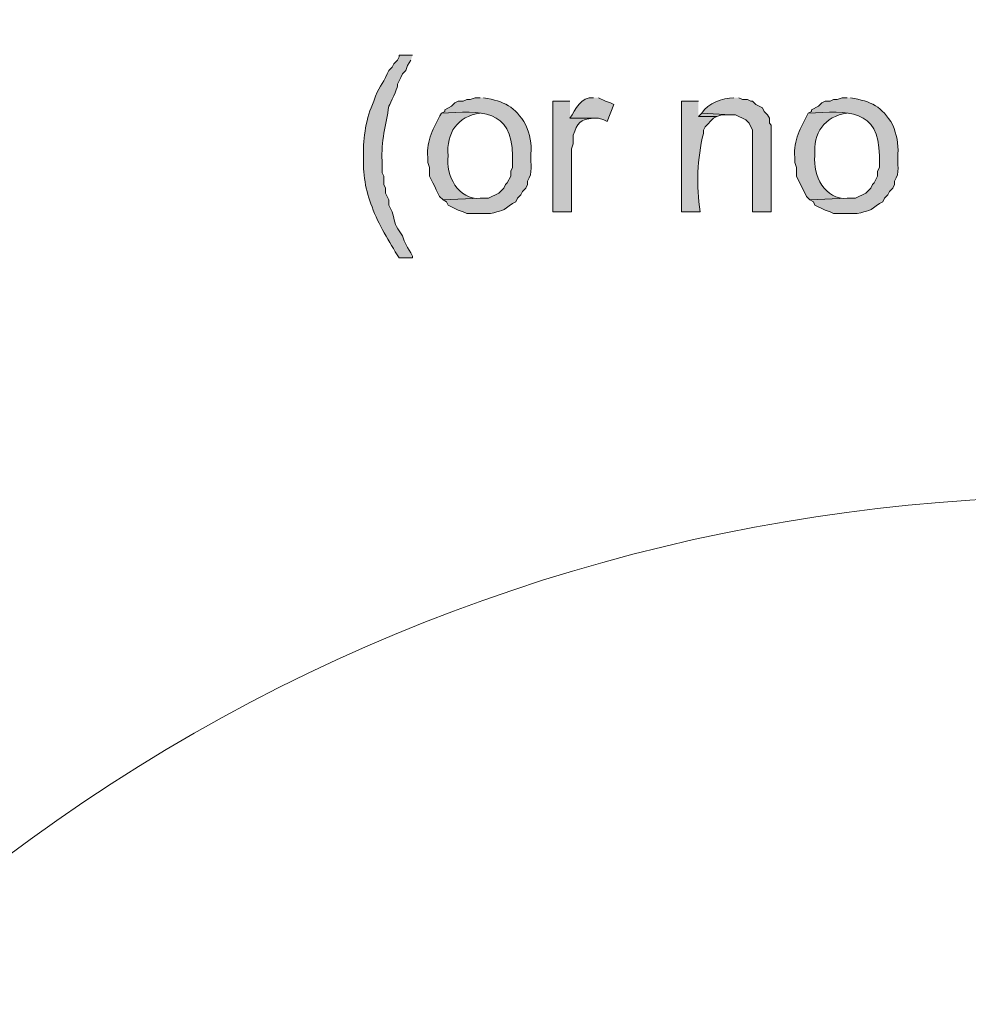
# Model space of a CAD drawing. Header units: inches. Extents: x 1352 to 2050, y -1711 to -1289.
# Tile 145 of 256: x 1988 to 2000, y -1550 to -1538. Entities that reach past the tile are written whole.
import ezdxf

# ---------------------------------------------------------------- set-up
doc = ezdxf.new("R2010")
doc.units = ezdxf.units.IN
doc.header["$MEASUREMENT"] = 0
doc.layers.add('图层 1', color=7, linetype='Continuous')

# ---------------------------------------------------------------- blocks, each defined once
blk = doc.blocks.new('block 10')
at = {"layer": '图层 1', "true_color": 0x221814}
h = blk.add_hatch(color=250, dxfattribs=at)
edge = h.paths.add_edge_path()
edge.add_spline(control_points=[(1992.696, -1538.09), (1992.696, -1538.09), (1992.528, -1538.09), (1992.528, -1538.09), (1992.528, -1538.09), (1992.528, -1538.112), (1992.528, -1538.112), (1992.528, -1538.112), (1992.507, -1538.154), (1992.507, -1538.154), (1992.507, -1538.154), (1992.465, -1538.196), (1992.465, -1538.196), (1992.465, -1538.196), (1992.444, -1538.239), (1992.444, -1538.239), (1992.444, -1538.239), (1992.402, -1538.281), (1992.402, -1538.281), (1992.402, -1538.281), (1992.381, -1538.323), (1992.381, -1538.323), (1992.32, -1538.459), (1992.275, -1538.481), (1992.213, -1538.662), (1992.119, -1538.875), (1992.08, -1539.105), (1992.087, -1539.339), (1992.076, -1539.553), (1992.113, -1539.778), (1992.192, -1539.974), (1992.274, -1540.196), (1992.404, -1540.406), (1992.528, -1540.609), (1992.528, -1540.609), (1992.696, -1540.609), (1992.696, -1540.609), (1992.696, -1540.609), (1992.696, -1540.588), (1992.696, -1540.588), (1992.696, -1540.588), (1992.675, -1540.546), (1992.675, -1540.546), (1992.675, -1540.546), (1992.633, -1540.482), (1992.633, -1540.482), (1992.633, -1540.482), (1992.613, -1540.44), (1992.613, -1540.44), (1992.613, -1540.44), (1992.592, -1540.398), (1992.592, -1540.398), (1992.592, -1540.398), (1992.571, -1540.334), (1992.571, -1540.334), (1992.463, -1540.181), (1992.491, -1540.208), (1992.444, -1540.038), (1992.444, -1540.038), (1992.423, -1539.996), (1992.423, -1539.996), (1992.423, -1539.996), (1992.402, -1539.953), (1992.402, -1539.953), (1992.402, -1539.953), (1992.402, -1539.889), (1992.402, -1539.889), (1992.402, -1539.889), (1992.381, -1539.847), (1992.381, -1539.847), (1992.381, -1539.847), (1992.36, -1539.805), (1992.36, -1539.805), (1992.36, -1539.805), (1992.36, -1539.741), (1992.36, -1539.741), (1992.36, -1539.741), (1992.339, -1539.699), (1992.339, -1539.699), (1992.339, -1539.699), (1992.339, -1539.593), (1992.339, -1539.593), (1992.339, -1539.593), (1992.318, -1539.551), (1992.318, -1539.551), (1992.318, -1539.551), (1992.318, -1539.403), (1992.318, -1539.403), (1992.301, -1539.169), (1992.365, -1538.949), (1992.402, -1538.725), (1992.421, -1538.687), (1992.506, -1538.505), (1992.507, -1538.471), (1992.507, -1538.471), (1992.507, -1538.45), (1992.507, -1538.45), (1992.507, -1538.45), (1992.528, -1538.408), (1992.528, -1538.408), (1992.528, -1538.408), (1992.55, -1538.366), (1992.55, -1538.366), (1992.55, -1538.366), (1992.571, -1538.323), (1992.571, -1538.323), (1992.571, -1538.323), (1992.613, -1538.281), (1992.613, -1538.281), (1992.613, -1538.281), (1992.633, -1538.217), (1992.633, -1538.217), (1992.633, -1538.217), (1992.675, -1538.154), (1992.675, -1538.154)], knot_values=[0, 0, 0, 0, 0.352778, 0.352778, 0.352778, 0.705556, 0.705556, 0.705556, 1.058333, 1.058333, 1.058333, 1.411111, 1.411111, 1.411111, 1.763889, 1.763889, 1.763889, 2.116667, 2.116667, 2.116667, 2.469444, 2.469444, 2.469444, 2.822222, 2.822222, 2.822222, 3.175, 3.175, 3.175, 3.527778, 3.527778, 3.527778, 3.880556, 3.880556, 3.880556, 4.233333, 4.233333, 4.233333, 4.586111, 4.586111, 4.586111, 4.938889, 4.938889, 4.938889, 5.291667, 5.291667, 5.291667, 5.644444, 5.644444, 5.644444, 5.997222, 5.997222, 5.997222, 6.35, 6.35, 6.35, 6.702778, 6.702778, 6.702778, 7.055556, 7.055556, 7.055556, 7.408333, 7.408333, 7.408333, 7.761111, 7.761111, 7.761111, 8.113889, 8.113889, 8.113889, 8.466667, 8.466667, 8.466667, 8.819444, 8.819444, 8.819444, 9.172222, 9.172222, 9.172222, 9.525, 9.525, 9.525, 9.877778, 9.877778, 9.877778, 10.230556, 10.230556, 10.230556, 10.583333, 10.583333, 10.583333, 10.936111, 10.936111, 10.936111, 11.288889, 11.288889, 11.288889, 11.641667, 11.641667, 11.641667, 11.994444, 11.994444, 11.994444, 12.347222, 12.347222, 12.347222, 12.7, 12.7, 12.7, 13.052778, 13.052778, 13.052778, 13.405556, 13.405556, 13.405556, 13.405556], degree=3, periodic=0)
edge.add_line((1992.675, -1538.154), (1992.696, -1538.09))
h = blk.add_hatch(color=250, dxfattribs=at)
edge = h.paths.add_edge_path()
edge.add_spline(control_points=[(1993.538, -1538.62), (1993.538, -1538.62), (1993.474, -1538.62), (1993.474, -1538.62), (1993.474, -1538.62), (1993.411, -1538.641), (1993.411, -1538.641), (1993.411, -1538.641), (1993.369, -1538.641), (1993.369, -1538.641), (1993.369, -1538.641), (1993.327, -1538.662), (1993.327, -1538.662), (1993.327, -1538.662), (1993.265, -1538.662), (1993.265, -1538.662), (1993.265, -1538.662), (1993.222, -1538.683), (1993.222, -1538.683), (1993.222, -1538.683), (1993.18, -1538.725), (1993.18, -1538.725), (1993.18, -1538.725), (1993.096, -1538.768), (1993.096, -1538.768), (1993.096, -1538.768), (1993.096, -1538.789), (1993.096, -1538.789), (1993.096, -1538.789), (1993.054, -1538.81), (1993.054, -1538.81), (1993.545, -1538.782), (1993.937, -1538.755), (1993.937, -1539.339), (1993.937, -1539.339), (1993.937, -1539.487), (1993.937, -1539.487), (1993.937, -1539.487), (1993.916, -1539.53), (1993.916, -1539.53), (1993.916, -1539.53), (1993.916, -1539.593), (1993.916, -1539.593), (1993.916, -1539.593), (1993.874, -1539.678), (1993.874, -1539.678), (1993.874, -1539.678), (1993.853, -1539.699), (1993.853, -1539.699), (1993.853, -1539.699), (1993.832, -1539.741), (1993.832, -1539.741), (1993.832, -1539.741), (1993.768, -1539.805), (1993.768, -1539.805), (1993.768, -1539.805), (1993.642, -1539.868), (1993.642, -1539.868), (1993.642, -1539.868), (1993.538, -1539.868), (1993.538, -1539.868), (1993.538, -1539.868), (1993.075, -1539.889), (1993.075, -1539.889), (1993.075, -1539.889), (1993.117, -1539.911), (1993.117, -1539.911), (1993.117, -1539.911), (1993.138, -1539.953), (1993.138, -1539.953), (1993.138, -1539.953), (1993.265, -1540.017), (1993.265, -1540.017), (1993.265, -1540.017), (1993.327, -1540.038), (1993.327, -1540.038), (1993.327, -1540.038), (1993.369, -1540.059), (1993.369, -1540.059), (1993.369, -1540.059), (1993.663, -1540.059), (1993.663, -1540.059), (1993.795, -1540.025), (1993.824, -1540.03), (1993.937, -1539.932), (1993.937, -1539.932), (1993.979, -1539.911), (1993.979, -1539.911), (1993.979, -1539.911), (1994, -1539.868), (1994, -1539.868), (1994, -1539.868), (1994.042, -1539.826), (1994.042, -1539.826), (1994.042, -1539.826), (1994.062, -1539.784), (1994.062, -1539.784), (1994.062, -1539.784), (1994.104, -1539.741), (1994.104, -1539.741), (1994.104, -1539.741), (1994.126, -1539.699), (1994.126, -1539.699), (1994.126, -1539.699), (1994.126, -1539.657), (1994.126, -1539.657), (1994.196, -1539.545), (1994.159, -1539.449), (1994.168, -1539.318), (1994.179, -1539.191), (1994.152, -1539.074), (1994.104, -1538.958), (1993.966, -1538.724), (1993.842, -1538.664), (1993.58, -1538.62)], knot_values=[0, 0, 0, 0, 0.352778, 0.352778, 0.352778, 0.705556, 0.705556, 0.705556, 1.058333, 1.058333, 1.058333, 1.411111, 1.411111, 1.411111, 1.763889, 1.763889, 1.763889, 2.116667, 2.116667, 2.116667, 2.469444, 2.469444, 2.469444, 2.822222, 2.822222, 2.822222, 3.175, 3.175, 3.175, 3.527778, 3.527778, 3.527778, 3.880556, 3.880556, 3.880556, 4.233333, 4.233333, 4.233333, 4.586111, 4.586111, 4.586111, 4.938889, 4.938889, 4.938889, 5.291667, 5.291667, 5.291667, 5.644444, 5.644444, 5.644444, 5.997222, 5.997222, 5.997222, 6.35, 6.35, 6.35, 6.702778, 6.702778, 6.702778, 7.055556, 7.055556, 7.055556, 7.408333, 7.408333, 7.408333, 7.761111, 7.761111, 7.761111, 8.113889, 8.113889, 8.113889, 8.466667, 8.466667, 8.466667, 8.819444, 8.819444, 8.819444, 9.172222, 9.172222, 9.172222, 9.525, 9.525, 9.525, 9.877778, 9.877778, 9.877778, 10.230556, 10.230556, 10.230556, 10.583333, 10.583333, 10.583333, 10.936111, 10.936111, 10.936111, 11.288889, 11.288889, 11.288889, 11.641667, 11.641667, 11.641667, 11.994444, 11.994444, 11.994444, 12.347222, 12.347222, 12.347222, 12.7, 12.7, 12.7, 13.052778, 13.052778, 13.052778, 13.405556, 13.405556, 13.405556, 13.405556], degree=3, periodic=0)
edge.add_line((1993.58, -1538.62), (1993.538, -1538.62))
h = blk.add_hatch(color=250, dxfattribs=at)
edge = h.paths.add_edge_path()
edge.add_spline(control_points=[(1994.946, -1538.62), (1994.784, -1538.602), (1994.728, -1538.768), (1994.652, -1538.874), (1994.652, -1538.874), (1995.009, -1538.874), (1995.009, -1538.874), (1995.009, -1538.874), (1995.072, -1538.895), (1995.072, -1538.895), (1995.072, -1538.895), (1995.114, -1538.916), (1995.114, -1538.916), (1995.114, -1538.916), (1995.198, -1538.704), (1995.198, -1538.704), (1995.198, -1538.704), (1995.156, -1538.683), (1995.156, -1538.683), (1995.156, -1538.683), (1995.093, -1538.662), (1995.093, -1538.662), (1995.093, -1538.662), (1995.009, -1538.62), (1995.009, -1538.62)], knot_values=[0, 0, 0, 0, 0.352778, 0.352778, 0.352778, 0.705556, 0.705556, 0.705556, 1.058333, 1.058333, 1.058333, 1.411111, 1.411111, 1.411111, 1.763889, 1.763889, 1.763889, 2.116667, 2.116667, 2.116667, 2.469444, 2.469444, 2.469444, 2.822222, 2.822222, 2.822222, 2.822222], degree=3, periodic=0)
edge.add_line((1995.009, -1538.62), (1994.946, -1538.62))
h = blk.add_hatch(color=250, dxfattribs=at)
edge = h.paths.add_edge_path()
edge.add_spline(control_points=[(1996.691, -1538.62), (1996.544, -1538.624), (1996.374, -1538.681), (1996.291, -1538.81), (1996.291, -1538.81), (1996.648, -1538.831), (1996.648, -1538.831), (1996.648, -1538.831), (1996.712, -1538.831), (1996.712, -1538.831), (1996.712, -1538.831), (1996.838, -1538.895), (1996.838, -1538.895), (1996.838, -1538.895), (1996.88, -1538.937), (1996.88, -1538.937), (1996.88, -1538.937), (1996.922, -1539.022), (1996.922, -1539.022), (1996.922, -1539.022), (1996.922, -1540.038), (1996.922, -1540.038), (1996.922, -1540.038), (1997.154, -1540.038), (1997.154, -1540.038), (1997.154, -1540.038), (1997.154, -1538.958), (1997.154, -1538.958), (1997.154, -1538.958), (1997.132, -1538.937), (1997.132, -1538.937), (1997.132, -1538.937), (1997.132, -1538.874), (1997.132, -1538.874), (1997.132, -1538.874), (1997.11, -1538.831), (1997.11, -1538.831), (1997.11, -1538.831), (1997.068, -1538.789), (1997.068, -1538.789), (1997.068, -1538.789), (1997.048, -1538.746), (1997.048, -1538.746), (1997.048, -1538.746), (1996.964, -1538.704), (1996.964, -1538.704), (1996.964, -1538.704), (1996.922, -1538.662), (1996.922, -1538.662), (1996.922, -1538.662), (1996.901, -1538.662), (1996.901, -1538.662), (1996.901, -1538.662), (1996.859, -1538.641), (1996.859, -1538.641), (1996.859, -1538.641), (1996.796, -1538.641), (1996.796, -1538.641), (1996.796, -1538.641), (1996.754, -1538.62), (1996.754, -1538.62)], knot_values=[0, 0, 0, 0, 0.352778, 0.352778, 0.352778, 0.705556, 0.705556, 0.705556, 1.058333, 1.058333, 1.058333, 1.411111, 1.411111, 1.411111, 1.763889, 1.763889, 1.763889, 2.116667, 2.116667, 2.116667, 2.469444, 2.469444, 2.469444, 2.822222, 2.822222, 2.822222, 3.175, 3.175, 3.175, 3.527778, 3.527778, 3.527778, 3.880556, 3.880556, 3.880556, 4.233333, 4.233333, 4.233333, 4.586111, 4.586111, 4.586111, 4.938889, 4.938889, 4.938889, 5.291667, 5.291667, 5.291667, 5.644444, 5.644444, 5.644444, 5.997222, 5.997222, 5.997222, 6.35, 6.35, 6.35, 6.702778, 6.702778, 6.702778, 7.055556, 7.055556, 7.055556, 7.055556], degree=3, periodic=0)
edge.add_line((1996.754, -1538.62), (1996.691, -1538.62))
h = blk.add_hatch(color=250, dxfattribs=at)
edge = h.paths.add_edge_path()
edge.add_spline(control_points=[(1998.099, -1538.62), (1998.099, -1538.62), (1998.036, -1538.62), (1998.036, -1538.62), (1998.036, -1538.62), (1997.973, -1538.641), (1997.973, -1538.641), (1997.973, -1538.641), (1997.93, -1538.641), (1997.93, -1538.641), (1997.93, -1538.641), (1997.888, -1538.662), (1997.888, -1538.662), (1997.888, -1538.662), (1997.826, -1538.662), (1997.826, -1538.662), (1997.826, -1538.662), (1997.784, -1538.683), (1997.784, -1538.683), (1997.784, -1538.683), (1997.741, -1538.725), (1997.741, -1538.725), (1997.741, -1538.725), (1997.657, -1538.768), (1997.657, -1538.768), (1997.657, -1538.768), (1997.657, -1538.789), (1997.657, -1538.789), (1997.657, -1538.789), (1997.615, -1538.81), (1997.615, -1538.81), (1998.107, -1538.782), (1998.499, -1538.755), (1998.499, -1539.339), (1998.499, -1539.339), (1998.499, -1539.487), (1998.499, -1539.487), (1998.499, -1539.487), (1998.477, -1539.53), (1998.477, -1539.53), (1998.477, -1539.53), (1998.477, -1539.593), (1998.477, -1539.593), (1998.477, -1539.593), (1998.435, -1539.678), (1998.435, -1539.678), (1998.435, -1539.678), (1998.414, -1539.699), (1998.414, -1539.699), (1998.414, -1539.699), (1998.393, -1539.741), (1998.393, -1539.741), (1998.393, -1539.741), (1998.372, -1539.763), (1998.372, -1539.763), (1998.372, -1539.763), (1998.33, -1539.805), (1998.33, -1539.805), (1998.33, -1539.805), (1998.204, -1539.868), (1998.204, -1539.868), (1998.204, -1539.868), (1998.099, -1539.868), (1998.099, -1539.868), (1998.099, -1539.868), (1997.636, -1539.889), (1997.636, -1539.889), (1997.636, -1539.889), (1997.679, -1539.911), (1997.679, -1539.911), (1997.679, -1539.911), (1997.699, -1539.953), (1997.699, -1539.953), (1997.699, -1539.953), (1997.826, -1540.017), (1997.826, -1540.017), (1997.826, -1540.017), (1997.888, -1540.038), (1997.888, -1540.038), (1997.888, -1540.038), (1997.93, -1540.059), (1997.93, -1540.059), (1997.93, -1540.059), (1998.225, -1540.059), (1998.225, -1540.059), (1998.356, -1540.025), (1998.386, -1540.03), (1998.499, -1539.932), (1998.499, -1539.932), (1998.541, -1539.911), (1998.541, -1539.911), (1998.541, -1539.911), (1998.562, -1539.868), (1998.562, -1539.868), (1998.562, -1539.868), (1998.604, -1539.826), (1998.604, -1539.826), (1998.604, -1539.826), (1998.624, -1539.784), (1998.624, -1539.784), (1998.624, -1539.784), (1998.666, -1539.741), (1998.666, -1539.741), (1998.666, -1539.741), (1998.688, -1539.699), (1998.688, -1539.699), (1998.688, -1539.699), (1998.688, -1539.657), (1998.688, -1539.657), (1998.758, -1539.545), (1998.721, -1539.449), (1998.729, -1539.318), (1998.74, -1539.191), (1998.713, -1539.074), (1998.666, -1538.958), (1998.527, -1538.724), (1998.404, -1538.664), (1998.141, -1538.62)], knot_values=[0, 0, 0, 0, 0.352778, 0.352778, 0.352778, 0.705556, 0.705556, 0.705556, 1.058333, 1.058333, 1.058333, 1.411111, 1.411111, 1.411111, 1.763889, 1.763889, 1.763889, 2.116667, 2.116667, 2.116667, 2.469444, 2.469444, 2.469444, 2.822222, 2.822222, 2.822222, 3.175, 3.175, 3.175, 3.527778, 3.527778, 3.527778, 3.880556, 3.880556, 3.880556, 4.233333, 4.233333, 4.233333, 4.586111, 4.586111, 4.586111, 4.938889, 4.938889, 4.938889, 5.291667, 5.291667, 5.291667, 5.644444, 5.644444, 5.644444, 5.997222, 5.997222, 5.997222, 6.35, 6.35, 6.35, 6.702778, 6.702778, 6.702778, 7.055556, 7.055556, 7.055556, 7.408333, 7.408333, 7.408333, 7.761111, 7.761111, 7.761111, 8.113889, 8.113889, 8.113889, 8.466667, 8.466667, 8.466667, 8.819444, 8.819444, 8.819444, 9.172222, 9.172222, 9.172222, 9.525, 9.525, 9.525, 9.877778, 9.877778, 9.877778, 10.230556, 10.230556, 10.230556, 10.583333, 10.583333, 10.583333, 10.936111, 10.936111, 10.936111, 11.288889, 11.288889, 11.288889, 11.641667, 11.641667, 11.641667, 11.994444, 11.994444, 11.994444, 12.347222, 12.347222, 12.347222, 12.7, 12.7, 12.7, 13.052778, 13.052778, 13.052778, 13.405556, 13.405556, 13.405556, 13.758333, 13.758333, 13.758333, 13.758333], degree=3, periodic=0)
edge.add_line((1998.141, -1538.62), (1998.099, -1538.62))
h = blk.add_hatch(color=250, dxfattribs=at)
edge = h.paths.add_edge_path()
edge.add_spline(control_points=[(1994.652, -1538.662), (1994.652, -1538.662), (1994.441, -1538.662), (1994.441, -1538.662), (1994.441, -1538.662), (1994.441, -1540.038), (1994.441, -1540.038), (1994.441, -1540.038), (1994.673, -1540.038), (1994.673, -1540.038), (1994.673, -1540.038), (1994.673, -1539.255), (1994.673, -1539.255), (1994.673, -1539.255), (1994.694, -1539.191), (1994.694, -1539.191), (1994.694, -1539.191), (1994.694, -1539.085), (1994.694, -1539.085), (1994.744, -1538.937), (1994.776, -1538.884), (1994.946, -1538.874), (1994.946, -1538.874), (1994.652, -1538.874), (1994.652, -1538.874)], knot_values=[0, 0, 0, 0, 0.352778, 0.352778, 0.352778, 0.705556, 0.705556, 0.705556, 1.058333, 1.058333, 1.058333, 1.411111, 1.411111, 1.411111, 1.763889, 1.763889, 1.763889, 2.116667, 2.116667, 2.116667, 2.469444, 2.469444, 2.469444, 2.822222, 2.822222, 2.822222, 2.822222], degree=3, periodic=0)
edge.add_line((1994.652, -1538.874), (1994.652, -1538.662))
h = blk.add_hatch(color=250, dxfattribs=at)
edge = h.paths.add_edge_path()
edge.add_spline(control_points=[(1996.249, -1538.662), (1996.249, -1538.662), (1996.038, -1538.662), (1996.038, -1538.662), (1996.038, -1538.662), (1996.038, -1540.038), (1996.038, -1540.038), (1996.038, -1540.038), (1996.27, -1540.038), (1996.27, -1540.038), (1996.221, -1539.708), (1996.234, -1539.377), (1996.312, -1539.064), (1996.312, -1539.064), (1996.312, -1539.022), (1996.312, -1539.022), (1996.312, -1539.022), (1996.333, -1538.979), (1996.333, -1538.979), (1996.333, -1538.979), (1996.438, -1538.874), (1996.438, -1538.874), (1996.438, -1538.874), (1996.48, -1538.852), (1996.48, -1538.852), (1996.48, -1538.852), (1996.249, -1538.852), (1996.249, -1538.852)], knot_values=[0, 0, 0, 0, 0.352778, 0.352778, 0.352778, 0.705556, 0.705556, 0.705556, 1.058333, 1.058333, 1.058333, 1.411111, 1.411111, 1.411111, 1.763889, 1.763889, 1.763889, 2.116667, 2.116667, 2.116667, 2.469444, 2.469444, 2.469444, 2.822222, 2.822222, 2.822222, 3.175, 3.175, 3.175, 3.175], degree=3, periodic=0)
edge.add_line((1996.249, -1538.852), (1996.249, -1538.662))
h = blk.add_hatch(color=250, dxfattribs=at)
edge = h.paths.add_edge_path()
edge.add_spline(control_points=[(1993.054, -1538.81), (1992.959, -1538.999), (1992.868, -1539.138), (1992.885, -1539.36), (1992.885, -1539.36), (1992.885, -1539.424), (1992.885, -1539.424), (1992.885, -1539.424), (1992.906, -1539.487), (1992.906, -1539.487), (1992.906, -1539.487), (1992.906, -1539.593), (1992.906, -1539.593), (1992.906, -1539.593), (1992.928, -1539.636), (1992.928, -1539.636), (1992.928, -1539.636), (1992.948, -1539.678), (1992.948, -1539.678), (1992.948, -1539.678), (1992.971, -1539.72), (1992.971, -1539.72), (1992.971, -1539.72), (1992.99, -1539.763), (1992.99, -1539.763), (1992.99, -1539.763), (1993.012, -1539.805), (1993.012, -1539.805), (1993.012, -1539.805), (1993.032, -1539.847), (1993.032, -1539.847), (1993.032, -1539.847), (1993.075, -1539.889), (1993.075, -1539.889), (1993.075, -1539.889), (1993.538, -1539.868), (1993.538, -1539.868), (1993.268, -1539.896), (1993.103, -1539.581), (1993.138, -1539.339), (1993.112, -1539.055), (1993.254, -1538.853), (1993.538, -1538.81)], knot_values=[0, 0, 0, 0, 0.352778, 0.352778, 0.352778, 0.705556, 0.705556, 0.705556, 1.058333, 1.058333, 1.058333, 1.411111, 1.411111, 1.411111, 1.763889, 1.763889, 1.763889, 2.116667, 2.116667, 2.116667, 2.469444, 2.469444, 2.469444, 2.822222, 2.822222, 2.822222, 3.175, 3.175, 3.175, 3.527778, 3.527778, 3.527778, 3.880556, 3.880556, 3.880556, 4.233333, 4.233333, 4.233333, 4.586111, 4.586111, 4.586111, 4.938889, 4.938889, 4.938889, 4.938889], degree=3, periodic=0)
edge.add_line((1993.538, -1538.81), (1993.054, -1538.81))
blk.add_hatch(color=250, dxfattribs=at).paths.add_polyline_path([(1996.291, -1538.81), (1996.249, -1538.852), (1996.48, -1538.852), (1996.543, -1538.831), (1996.649, -1538.831)])
h = blk.add_hatch(color=250, dxfattribs=at)
edge = h.paths.add_edge_path()
edge.add_spline(control_points=[(1997.615, -1538.81), (1997.52, -1538.999), (1997.429, -1539.138), (1997.447, -1539.36), (1997.447, -1539.36), (1997.447, -1539.424), (1997.447, -1539.424), (1997.447, -1539.424), (1997.468, -1539.487), (1997.468, -1539.487), (1997.468, -1539.487), (1997.468, -1539.593), (1997.468, -1539.593), (1997.468, -1539.593), (1997.594, -1539.847), (1997.594, -1539.847), (1997.594, -1539.847), (1997.637, -1539.889), (1997.637, -1539.889), (1997.637, -1539.889), (1998.099, -1539.868), (1998.099, -1539.868), (1997.83, -1539.896), (1997.664, -1539.581), (1997.699, -1539.339), (1997.674, -1539.055), (1997.816, -1538.853), (1998.099, -1538.81)], knot_values=[0, 0, 0, 0, 0.352778, 0.352778, 0.352778, 0.705556, 0.705556, 0.705556, 1.058333, 1.058333, 1.058333, 1.411111, 1.411111, 1.411111, 1.763889, 1.763889, 1.763889, 2.116667, 2.116667, 2.116667, 2.469444, 2.469444, 2.469444, 2.822222, 2.822222, 2.822222, 3.175, 3.175, 3.175, 3.175], degree=3, periodic=0)
edge.add_line((1998.099, -1538.81), (1997.615, -1538.81))
at = {"layer": '图层 1', "lineweight": 0}
blk.add_lwpolyline([(1996.291, -1538.81), (1996.249, -1538.852), (1996.48, -1538.852), (1996.543, -1538.831), (1996.649, -1538.831)], dxfattribs=at)
at = {"layer": '图层 1', "color": 250, "lineweight": 18, "true_color": 0x221814}
blk.add_open_spline([(2022.925, -1559.977), (2017.281, -1541.365), (1993.236, -1537.649), (1982.312, -1553.691)], degree=3, dxfattribs=at)
at = {"layer": '图层 1', "lineweight": 0}
for points, knots in [([(1992.696, -1538.09), (1992.696, -1538.09), (1992.528, -1538.09), (1992.528, -1538.09), (1992.528, -1538.09), (1992.528, -1538.112), (1992.528, -1538.112), (1992.528, -1538.112), (1992.507, -1538.154), (1992.507, -1538.154), (1992.507, -1538.154), (1992.465, -1538.196), (1992.465, -1538.196), (1992.465, -1538.196), (1992.444, -1538.239), (1992.444, -1538.239), (1992.444, -1538.239), (1992.402, -1538.281), (1992.402, -1538.281), (1992.402, -1538.281), (1992.381, -1538.323), (1992.381, -1538.323), (1992.32, -1538.459), (1992.275, -1538.481), (1992.213, -1538.662), (1992.119, -1538.875), (1992.08, -1539.105), (1992.087, -1539.339), (1992.076, -1539.553), (1992.113, -1539.778), (1992.192, -1539.974), (1992.274, -1540.196), (1992.404, -1540.406), (1992.528, -1540.609), (1992.528, -1540.609), (1992.696, -1540.609), (1992.696, -1540.609), (1992.696, -1540.609), (1992.696, -1540.588), (1992.696, -1540.588), (1992.696, -1540.588), (1992.675, -1540.546), (1992.675, -1540.546), (1992.675, -1540.546), (1992.633, -1540.482), (1992.633, -1540.482), (1992.633, -1540.482), (1992.613, -1540.44), (1992.613, -1540.44), (1992.613, -1540.44), (1992.592, -1540.398), (1992.592, -1540.398), (1992.592, -1540.398), (1992.571, -1540.334), (1992.571, -1540.334), (1992.463, -1540.181), (1992.491, -1540.208), (1992.444, -1540.038), (1992.444, -1540.038), (1992.423, -1539.996), (1992.423, -1539.996), (1992.423, -1539.996), (1992.402, -1539.953), (1992.402, -1539.953), (1992.402, -1539.953), (1992.402, -1539.889), (1992.402, -1539.889), (1992.402, -1539.889), (1992.381, -1539.847), (1992.381, -1539.847), (1992.381, -1539.847), (1992.36, -1539.805), (1992.36, -1539.805), (1992.36, -1539.805), (1992.36, -1539.741), (1992.36, -1539.741), (1992.36, -1539.741), (1992.339, -1539.699), (1992.339, -1539.699), (1992.339, -1539.699), (1992.339, -1539.593), (1992.339, -1539.593), (1992.339, -1539.593), (1992.318, -1539.551), (1992.318, -1539.551), (1992.318, -1539.551), (1992.318, -1539.403), (1992.318, -1539.403), (1992.301, -1539.169), (1992.365, -1538.949), (1992.402, -1538.725), (1992.421, -1538.687), (1992.506, -1538.505), (1992.507, -1538.471), (1992.507, -1538.471), (1992.507, -1538.45), (1992.507, -1538.45), (1992.507, -1538.45), (1992.528, -1538.408), (1992.528, -1538.408), (1992.528, -1538.408), (1992.55, -1538.366), (1992.55, -1538.366), (1992.55, -1538.366), (1992.571, -1538.323), (1992.571, -1538.323), (1992.571, -1538.323), (1992.613, -1538.281), (1992.613, -1538.281), (1992.613, -1538.281), (1992.633, -1538.217), (1992.633, -1538.217), (1992.633, -1538.217), (1992.675, -1538.154), (1992.675, -1538.154)], [0, 0, 0, 0, 1, 1, 1, 2, 2, 2, 3, 3, 3, 4, 4, 4, 5, 5, 5, 6, 6, 6, 7, 7, 7, 8, 8, 8, 9, 9, 9, 10, 10, 10, 11, 11, 11, 12, 12, 12, 13, 13, 13, 14, 14, 14, 15, 15, 15, 16, 16, 16, 17, 17, 17, 18, 18, 18, 19, 19, 19, 20, 20, 20, 21, 21, 21, 22, 22, 22, 23, 23, 23, 24, 24, 24, 25, 25, 25, 26, 26, 26, 27, 27, 27, 28, 28, 28, 29, 29, 29, 30, 30, 30, 31, 31, 31, 32, 32, 32, 33, 33, 33, 34, 34, 34, 35, 35, 35, 36, 36, 36, 37, 37, 37, 38, 38, 38, 38]), ([(1993.538, -1538.62), (1993.538, -1538.62), (1993.474, -1538.62), (1993.474, -1538.62), (1993.474, -1538.62), (1993.411, -1538.641), (1993.411, -1538.641), (1993.411, -1538.641), (1993.369, -1538.641), (1993.369, -1538.641), (1993.369, -1538.641), (1993.327, -1538.662), (1993.327, -1538.662), (1993.327, -1538.662), (1993.265, -1538.662), (1993.265, -1538.662), (1993.265, -1538.662), (1993.222, -1538.683), (1993.222, -1538.683), (1993.222, -1538.683), (1993.18, -1538.725), (1993.18, -1538.725), (1993.18, -1538.725), (1993.096, -1538.768), (1993.096, -1538.768), (1993.096, -1538.768), (1993.096, -1538.789), (1993.096, -1538.789), (1993.096, -1538.789), (1993.054, -1538.81), (1993.054, -1538.81), (1993.545, -1538.782), (1993.937, -1538.755), (1993.937, -1539.339), (1993.937, -1539.339), (1993.937, -1539.487), (1993.937, -1539.487), (1993.937, -1539.487), (1993.916, -1539.53), (1993.916, -1539.53), (1993.916, -1539.53), (1993.916, -1539.593), (1993.916, -1539.593), (1993.916, -1539.593), (1993.874, -1539.678), (1993.874, -1539.678), (1993.874, -1539.678), (1993.853, -1539.699), (1993.853, -1539.699), (1993.853, -1539.699), (1993.832, -1539.741), (1993.832, -1539.741), (1993.832, -1539.741), (1993.768, -1539.805), (1993.768, -1539.805), (1993.768, -1539.805), (1993.642, -1539.868), (1993.642, -1539.868), (1993.642, -1539.868), (1993.538, -1539.868), (1993.538, -1539.868), (1993.538, -1539.868), (1993.075, -1539.889), (1993.075, -1539.889), (1993.075, -1539.889), (1993.117, -1539.911), (1993.117, -1539.911), (1993.117, -1539.911), (1993.138, -1539.953), (1993.138, -1539.953), (1993.138, -1539.953), (1993.265, -1540.017), (1993.265, -1540.017), (1993.265, -1540.017), (1993.327, -1540.038), (1993.327, -1540.038), (1993.327, -1540.038), (1993.369, -1540.059), (1993.369, -1540.059), (1993.369, -1540.059), (1993.663, -1540.059), (1993.663, -1540.059), (1993.795, -1540.025), (1993.824, -1540.03), (1993.937, -1539.932), (1993.937, -1539.932), (1993.979, -1539.911), (1993.979, -1539.911), (1993.979, -1539.911), (1994, -1539.868), (1994, -1539.868), (1994, -1539.868), (1994.042, -1539.826), (1994.042, -1539.826), (1994.042, -1539.826), (1994.062, -1539.784), (1994.062, -1539.784), (1994.062, -1539.784), (1994.104, -1539.741), (1994.104, -1539.741), (1994.104, -1539.741), (1994.126, -1539.699), (1994.126, -1539.699), (1994.126, -1539.699), (1994.126, -1539.657), (1994.126, -1539.657), (1994.196, -1539.545), (1994.159, -1539.449), (1994.168, -1539.318), (1994.179, -1539.191), (1994.152, -1539.074), (1994.104, -1538.958), (1993.966, -1538.724), (1993.842, -1538.664), (1993.58, -1538.62)], [0, 0, 0, 0, 1, 1, 1, 2, 2, 2, 3, 3, 3, 4, 4, 4, 5, 5, 5, 6, 6, 6, 7, 7, 7, 8, 8, 8, 9, 9, 9, 10, 10, 10, 11, 11, 11, 12, 12, 12, 13, 13, 13, 14, 14, 14, 15, 15, 15, 16, 16, 16, 17, 17, 17, 18, 18, 18, 19, 19, 19, 20, 20, 20, 21, 21, 21, 22, 22, 22, 23, 23, 23, 24, 24, 24, 25, 25, 25, 26, 26, 26, 27, 27, 27, 28, 28, 28, 29, 29, 29, 30, 30, 30, 31, 31, 31, 32, 32, 32, 33, 33, 33, 34, 34, 34, 35, 35, 35, 36, 36, 36, 37, 37, 37, 38, 38, 38, 38]), ([(1994.946, -1538.62), (1994.784, -1538.602), (1994.728, -1538.768), (1994.652, -1538.874), (1994.652, -1538.874), (1995.009, -1538.874), (1995.009, -1538.874), (1995.009, -1538.874), (1995.072, -1538.895), (1995.072, -1538.895), (1995.072, -1538.895), (1995.114, -1538.916), (1995.114, -1538.916), (1995.114, -1538.916), (1995.198, -1538.704), (1995.198, -1538.704), (1995.198, -1538.704), (1995.156, -1538.683), (1995.156, -1538.683), (1995.156, -1538.683), (1995.093, -1538.662), (1995.093, -1538.662), (1995.093, -1538.662), (1995.009, -1538.62), (1995.009, -1538.62)], [0, 0, 0, 0, 1, 1, 1, 2, 2, 2, 3, 3, 3, 4, 4, 4, 5, 5, 5, 6, 6, 6, 7, 7, 7, 8, 8, 8, 8]), ([(1996.691, -1538.62), (1996.544, -1538.624), (1996.374, -1538.681), (1996.291, -1538.81), (1996.291, -1538.81), (1996.648, -1538.831), (1996.648, -1538.831), (1996.648, -1538.831), (1996.712, -1538.831), (1996.712, -1538.831), (1996.712, -1538.831), (1996.838, -1538.895), (1996.838, -1538.895), (1996.838, -1538.895), (1996.88, -1538.937), (1996.88, -1538.937), (1996.88, -1538.937), (1996.922, -1539.022), (1996.922, -1539.022), (1996.922, -1539.022), (1996.922, -1540.038), (1996.922, -1540.038), (1996.922, -1540.038), (1997.154, -1540.038), (1997.154, -1540.038), (1997.154, -1540.038), (1997.154, -1538.958), (1997.154, -1538.958), (1997.154, -1538.958), (1997.132, -1538.937), (1997.132, -1538.937), (1997.132, -1538.937), (1997.132, -1538.874), (1997.132, -1538.874), (1997.132, -1538.874), (1997.11, -1538.831), (1997.11, -1538.831), (1997.11, -1538.831), (1997.068, -1538.789), (1997.068, -1538.789), (1997.068, -1538.789), (1997.048, -1538.746), (1997.048, -1538.746), (1997.048, -1538.746), (1996.964, -1538.704), (1996.964, -1538.704), (1996.964, -1538.704), (1996.922, -1538.662), (1996.922, -1538.662), (1996.922, -1538.662), (1996.901, -1538.662), (1996.901, -1538.662), (1996.901, -1538.662), (1996.859, -1538.641), (1996.859, -1538.641), (1996.859, -1538.641), (1996.796, -1538.641), (1996.796, -1538.641), (1996.796, -1538.641), (1996.754, -1538.62), (1996.754, -1538.62)], [0, 0, 0, 0, 1, 1, 1, 2, 2, 2, 3, 3, 3, 4, 4, 4, 5, 5, 5, 6, 6, 6, 7, 7, 7, 8, 8, 8, 9, 9, 9, 10, 10, 10, 11, 11, 11, 12, 12, 12, 13, 13, 13, 14, 14, 14, 15, 15, 15, 16, 16, 16, 17, 17, 17, 18, 18, 18, 19, 19, 19, 20, 20, 20, 20]), ([(1998.099, -1538.62), (1998.099, -1538.62), (1998.036, -1538.62), (1998.036, -1538.62), (1998.036, -1538.62), (1997.973, -1538.641), (1997.973, -1538.641), (1997.973, -1538.641), (1997.93, -1538.641), (1997.93, -1538.641), (1997.93, -1538.641), (1997.888, -1538.662), (1997.888, -1538.662), (1997.888, -1538.662), (1997.826, -1538.662), (1997.826, -1538.662), (1997.826, -1538.662), (1997.784, -1538.683), (1997.784, -1538.683), (1997.784, -1538.683), (1997.741, -1538.725), (1997.741, -1538.725), (1997.741, -1538.725), (1997.657, -1538.768), (1997.657, -1538.768), (1997.657, -1538.768), (1997.657, -1538.789), (1997.657, -1538.789), (1997.657, -1538.789), (1997.615, -1538.81), (1997.615, -1538.81), (1998.107, -1538.782), (1998.499, -1538.755), (1998.499, -1539.339), (1998.499, -1539.339), (1998.499, -1539.487), (1998.499, -1539.487), (1998.499, -1539.487), (1998.477, -1539.53), (1998.477, -1539.53), (1998.477, -1539.53), (1998.477, -1539.593), (1998.477, -1539.593), (1998.477, -1539.593), (1998.435, -1539.678), (1998.435, -1539.678), (1998.435, -1539.678), (1998.414, -1539.699), (1998.414, -1539.699), (1998.414, -1539.699), (1998.393, -1539.741), (1998.393, -1539.741), (1998.393, -1539.741), (1998.372, -1539.763), (1998.372, -1539.763), (1998.372, -1539.763), (1998.33, -1539.805), (1998.33, -1539.805), (1998.33, -1539.805), (1998.204, -1539.868), (1998.204, -1539.868), (1998.204, -1539.868), (1998.099, -1539.868), (1998.099, -1539.868), (1998.099, -1539.868), (1997.636, -1539.889), (1997.636, -1539.889), (1997.636, -1539.889), (1997.679, -1539.911), (1997.679, -1539.911), (1997.679, -1539.911), (1997.699, -1539.953), (1997.699, -1539.953), (1997.699, -1539.953), (1997.826, -1540.017), (1997.826, -1540.017), (1997.826, -1540.017), (1997.888, -1540.038), (1997.888, -1540.038), (1997.888, -1540.038), (1997.93, -1540.059), (1997.93, -1540.059), (1997.93, -1540.059), (1998.225, -1540.059), (1998.225, -1540.059), (1998.356, -1540.025), (1998.386, -1540.03), (1998.499, -1539.932), (1998.499, -1539.932), (1998.541, -1539.911), (1998.541, -1539.911), (1998.541, -1539.911), (1998.562, -1539.868), (1998.562, -1539.868), (1998.562, -1539.868), (1998.604, -1539.826), (1998.604, -1539.826), (1998.604, -1539.826), (1998.624, -1539.784), (1998.624, -1539.784), (1998.624, -1539.784), (1998.666, -1539.741), (1998.666, -1539.741), (1998.666, -1539.741), (1998.688, -1539.699), (1998.688, -1539.699), (1998.688, -1539.699), (1998.688, -1539.657), (1998.688, -1539.657), (1998.758, -1539.545), (1998.721, -1539.449), (1998.729, -1539.318), (1998.74, -1539.191), (1998.713, -1539.074), (1998.666, -1538.958), (1998.527, -1538.724), (1998.404, -1538.664), (1998.141, -1538.62)], [0, 0, 0, 0, 1, 1, 1, 2, 2, 2, 3, 3, 3, 4, 4, 4, 5, 5, 5, 6, 6, 6, 7, 7, 7, 8, 8, 8, 9, 9, 9, 10, 10, 10, 11, 11, 11, 12, 12, 12, 13, 13, 13, 14, 14, 14, 15, 15, 15, 16, 16, 16, 17, 17, 17, 18, 18, 18, 19, 19, 19, 20, 20, 20, 21, 21, 21, 22, 22, 22, 23, 23, 23, 24, 24, 24, 25, 25, 25, 26, 26, 26, 27, 27, 27, 28, 28, 28, 29, 29, 29, 30, 30, 30, 31, 31, 31, 32, 32, 32, 33, 33, 33, 34, 34, 34, 35, 35, 35, 36, 36, 36, 37, 37, 37, 38, 38, 38, 39, 39, 39, 39]), ([(1994.652, -1538.662), (1994.652, -1538.662), (1994.441, -1538.662), (1994.441, -1538.662), (1994.441, -1538.662), (1994.441, -1540.038), (1994.441, -1540.038), (1994.441, -1540.038), (1994.673, -1540.038), (1994.673, -1540.038), (1994.673, -1540.038), (1994.673, -1539.255), (1994.673, -1539.255), (1994.673, -1539.255), (1994.694, -1539.191), (1994.694, -1539.191), (1994.694, -1539.191), (1994.694, -1539.085), (1994.694, -1539.085), (1994.744, -1538.937), (1994.776, -1538.884), (1994.946, -1538.874), (1994.946, -1538.874), (1994.652, -1538.874), (1994.652, -1538.874)], [0, 0, 0, 0, 1, 1, 1, 2, 2, 2, 3, 3, 3, 4, 4, 4, 5, 5, 5, 6, 6, 6, 7, 7, 7, 8, 8, 8, 8]), ([(1996.249, -1538.662), (1996.249, -1538.662), (1996.038, -1538.662), (1996.038, -1538.662), (1996.038, -1538.662), (1996.038, -1540.038), (1996.038, -1540.038), (1996.038, -1540.038), (1996.27, -1540.038), (1996.27, -1540.038), (1996.221, -1539.708), (1996.234, -1539.377), (1996.312, -1539.064), (1996.312, -1539.064), (1996.312, -1539.022), (1996.312, -1539.022), (1996.312, -1539.022), (1996.333, -1538.979), (1996.333, -1538.979), (1996.333, -1538.979), (1996.438, -1538.874), (1996.438, -1538.874), (1996.438, -1538.874), (1996.48, -1538.852), (1996.48, -1538.852), (1996.48, -1538.852), (1996.249, -1538.852), (1996.249, -1538.852)], [0, 0, 0, 0, 1, 1, 1, 2, 2, 2, 3, 3, 3, 4, 4, 4, 5, 5, 5, 6, 6, 6, 7, 7, 7, 8, 8, 8, 9, 9, 9, 9]), ([(1993.054, -1538.81), (1992.959, -1538.999), (1992.868, -1539.138), (1992.885, -1539.36), (1992.885, -1539.36), (1992.885, -1539.424), (1992.885, -1539.424), (1992.885, -1539.424), (1992.906, -1539.487), (1992.906, -1539.487), (1992.906, -1539.487), (1992.906, -1539.593), (1992.906, -1539.593), (1992.906, -1539.593), (1992.928, -1539.636), (1992.928, -1539.636), (1992.928, -1539.636), (1992.948, -1539.678), (1992.948, -1539.678), (1992.948, -1539.678), (1992.971, -1539.72), (1992.971, -1539.72), (1992.971, -1539.72), (1992.99, -1539.763), (1992.99, -1539.763), (1992.99, -1539.763), (1993.012, -1539.805), (1993.012, -1539.805), (1993.012, -1539.805), (1993.032, -1539.847), (1993.032, -1539.847), (1993.032, -1539.847), (1993.075, -1539.889), (1993.075, -1539.889), (1993.075, -1539.889), (1993.538, -1539.868), (1993.538, -1539.868), (1993.268, -1539.896), (1993.103, -1539.581), (1993.138, -1539.339), (1993.112, -1539.055), (1993.254, -1538.853), (1993.538, -1538.81)], [0, 0, 0, 0, 1, 1, 1, 2, 2, 2, 3, 3, 3, 4, 4, 4, 5, 5, 5, 6, 6, 6, 7, 7, 7, 8, 8, 8, 9, 9, 9, 10, 10, 10, 11, 11, 11, 12, 12, 12, 13, 13, 13, 14, 14, 14, 14]), ([(1997.615, -1538.81), (1997.52, -1538.999), (1997.429, -1539.138), (1997.447, -1539.36), (1997.447, -1539.36), (1997.447, -1539.424), (1997.447, -1539.424), (1997.447, -1539.424), (1997.468, -1539.487), (1997.468, -1539.487), (1997.468, -1539.487), (1997.468, -1539.593), (1997.468, -1539.593), (1997.468, -1539.593), (1997.594, -1539.847), (1997.594, -1539.847), (1997.594, -1539.847), (1997.637, -1539.889), (1997.637, -1539.889), (1997.637, -1539.889), (1998.099, -1539.868), (1998.099, -1539.868), (1997.83, -1539.896), (1997.664, -1539.581), (1997.699, -1539.339), (1997.674, -1539.055), (1997.816, -1538.853), (1998.099, -1538.81)], [0, 0, 0, 0, 1, 1, 1, 2, 2, 2, 3, 3, 3, 4, 4, 4, 5, 5, 5, 6, 6, 6, 7, 7, 7, 8, 8, 8, 9, 9, 9, 9])]:
    blk.add_open_spline(points, degree=3, knots=knots, dxfattribs=at)
blk = doc.blocks.new('block 9')
at = {"layer": '图层 1'}
blk.add_blockref('block 10', (0, 0), dxfattribs=at)
blk = doc.blocks.new('block 2')
at = {"layer": '图层 1'}
blk.add_blockref('block 9', (0, 0), dxfattribs=at)

msp = doc.modelspace()

# ---------------------------------------------------------------- block references
at = {"layer": '图层 1'}
msp.add_blockref('block 2', (0, 0), dxfattribs=at)

doc.saveas('drawing.dxf')
